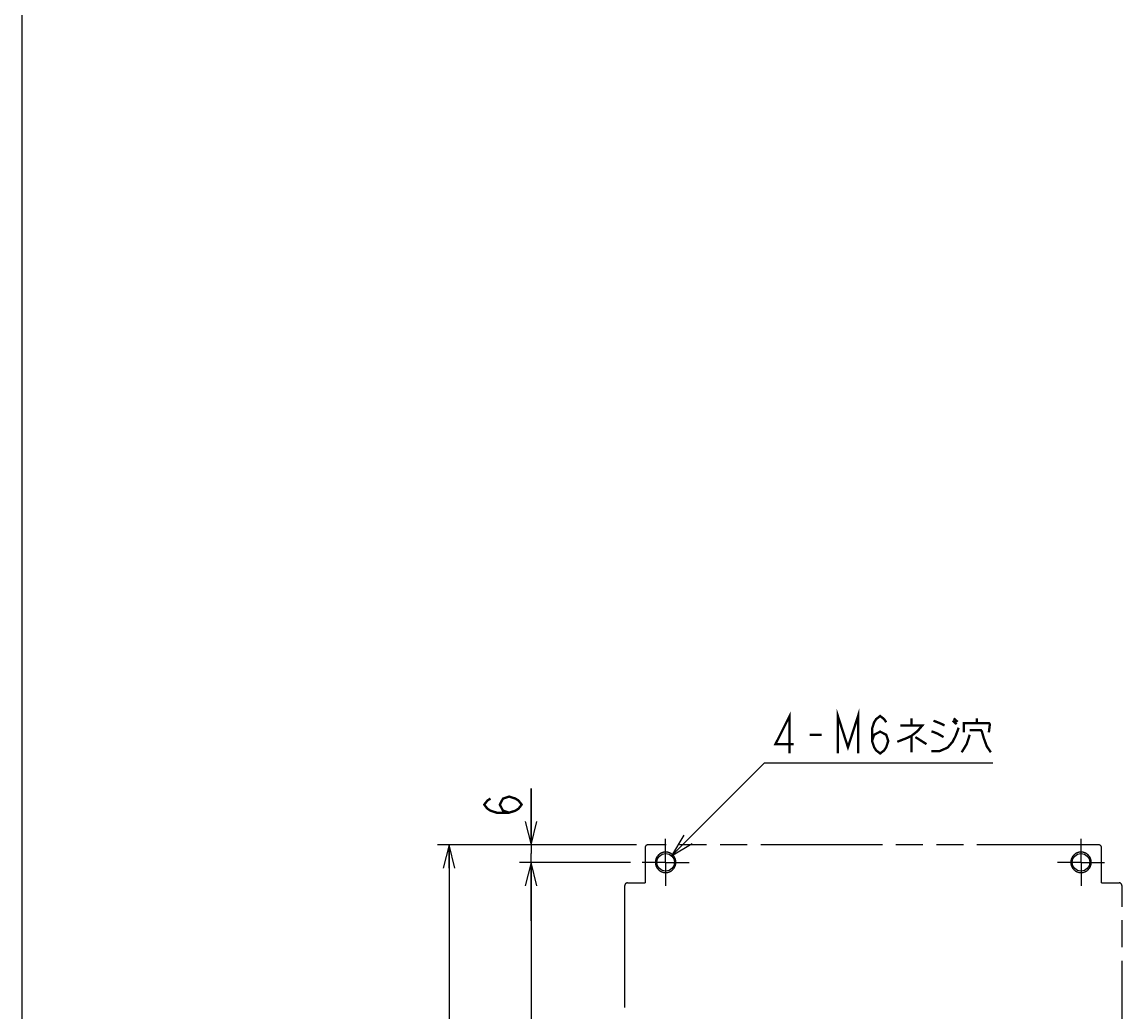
# Model space of a CAD drawing. Extents: x 0 to 1680, y 0 to 1188.
# Tile 4 of 31: x 0 to 376, y 511 to 850. Entities that reach past the tile are written whole.
import ezdxf

# ---------------------------------------------------------------- set-up
doc = ezdxf.new("R2010")
doc.units = 0
doc.header["$LTSCALE"] = 92.4
doc.linetypes.add('CENTER', pattern=[0.6, 0.375, -0.075, 0.075, -0.075])
doc.linetypes.add('PHANTOM', pattern=[0.8, 0.45, -0.05, 0.1, -0.05, 0.1, -0.05])
doc.layers.get('0').update_dxf_attribs({"linetype": 'CONTINUOUS'})
for name, color, linetype in [('ALL_DIM', 7, 'CONTINUOUS'), ('ALL_NOTE', 7, 'CONTINUOUS'), ('DEFAULT_1', 7, 'CENTER'), ('DEFAULT_3', 7, 'PHANTOM')]:
    doc.layers.add(name, color=color, linetype=linetype)
doc.dimstyles.get("Standard").update_dxf_attribs({"dimtxt": 2.5, "dimasz": 2.5, "dimexe": 1.25, "dimexo": 0.625, "dimtad": 1, "dimcen": 2.5, "dimazin": 3, "dimtfac": 1, "dimtmove": 0, "dimatfit": 3})

# ---------------------------------------------------------------- blocks, each defined once
blk = doc.blocks.new('_OPEN')
at = {"color": 0, "linetype": 'BYBLOCK'}
for p, q in [((0, 0), (-1, 0.25)), ((-1, -0.25), (0, 0)), ((-1, 0), (0, 0))]:
    blk.add_line(p, q, dxfattribs=at)
blk = doc.blocks.new('*D6')
at = {"layer": 'ALL_DIM', "color": 2, "linetype": 'CONTINUOUS'}
for p, q in [((210, 568.5), (142, 568.5)), ((146, 568.5), (146, 411)), ((146, 253.5), (146, 411)), ((220.6, 253.5), (142, 253.5))]:
    blk.add_line(p, q, dxfattribs=at)
at = {"layer": 'ALL_DIM', "color": 2, "linetype": 'CONTINUOUS', "xscale": 8, "yscale": 8, "zscale": 8}
for p, rotation in [((146, 568.5), 90), ((146, 253.5), 270)]:
    blk.add_blockref('_OPEN', p, dxfattribs=dict(at, rotation=rotation))
blk = doc.blocks.new('*D7')
at = {"layer": 'ALL_DIM', "color": 2, "linetype": 'CONTINUOUS'}
for p, q in [((174, 568.5), (174, 587.73)), ((174, 587.73), (174, 565.5)), ((210, 568.5), (170, 568.5)), ((174, 542.5), (174, 565.5)), ((208, 562.5), (170, 562.5)), ((174, 562.5), (174, 542.5))]:
    blk.add_line(p, q, dxfattribs=at)
at = {"layer": 'ALL_DIM', "color": 2, "linetype": 'CONTINUOUS', "xscale": 8, "yscale": 8, "zscale": 8}
for p, rotation in [((174, 568.5), 270), ((174, 562.5), 90)]:
    blk.add_blockref('_OPEN', p, dxfattribs=dict(at, rotation=rotation))
blk = doc.blocks.new('*D8')
at = {"layer": 'ALL_DIM', "color": 2, "linetype": 'CONTINUOUS'}
for p, q in [((208, 562.5), (170, 562.5)), ((174, 562.5), (174, 411.25)), ((174, 260), (174, 411.25)), ((208, 260), (170, 260))]:
    blk.add_line(p, q, dxfattribs=at)
at = {"layer": 'ALL_DIM', "color": 2, "linetype": 'CONTINUOUS', "xscale": 8, "yscale": 8, "zscale": 8}
for p, rotation in [((174, 562.5), 90), ((174, 260), 270)]:
    blk.add_blockref('_OPEN', p, dxfattribs=dict(at, rotation=rotation))

msp = doc.modelspace()

# ---------------------------------------------------------------- linework, layer by layer
at = {"color": 7, "linetype": 'CONTINUOUS'}
msp.add_line((0, 0), (0, 1188), dxfattribs=at)
for centre in [(220, 562.5), (362, 562.5)]:
    msp.add_circle(centre, 3, dxfattribs=at)
at = {"layer": 'ALL_DIM', "color": 2, "linetype": 'CONTINUOUS', "const_width": 0.8}
msp.add_lwpolyline([(166.533, 579.47), (164.4, 580.158), (163.333, 582.222), (164.4, 584.286), (166.533, 584.974), (168.667, 584.286), (169.733, 583.598), (170.8, 582.222), (169.733, 580.846), (168.667, 580.158), (166.533, 579.47), (162.267, 579.47), (160.133, 580.158), (159.067, 580.846), (158, 582.222), (159.067, 583.598), (160.133, 584.286)], dxfattribs=at)
at = {"layer": 'ALL_NOTE', "color": 2, "linetype": 'CONTINUOUS'}
for p, q in [((222.034, 564.705), (253.806, 596.5)), ((253.806, 596.5), (254.806, 596.5)), ((254.806, 596.5), (331.862, 596.5))]:
    msp.add_line(p, q, dxfattribs=at)
at = {"layer": 'ALL_NOTE', "color": 2, "linetype": 'CONTINUOUS', "const_width": 0.8}
for points in [[(262.374, 599.7), (262.374, 612.5), (257.558, 602.9), (263.75, 602.9)], [(278.886, 599.7), (278.886, 612.5), (282.326, 601.833), (285.766, 612.5), (285.766, 599.7)], [(290.582, 603.967), (291.27, 606.1), (293.334, 607.167), (295.398, 606.1), (296.086, 603.967), (295.398, 601.833), (294.71, 600.767), (293.334, 599.7), (291.958, 600.767), (291.27, 601.833), (290.582, 603.967), (290.582, 608.233), (291.27, 610.367), (291.958, 611.433), (293.334, 612.5), (294.71, 611.433), (295.398, 610.367)], [(300.214, 609.3), (307.782, 609.3), (306.062, 607.3), (303.998, 605.7), (302.278, 604.9), (299.182, 603.7)], [(303.998, 611.7), (303.998, 609.3)], [(311.566, 610.9), (313.63, 610.1), (315.35, 609.3)], [(318.102, 610.9), (319.478, 609.7)], [(318.446, 611.7), (319.822, 610.5)], [(321.886, 606.9), (321.886, 610.1), (330.486, 610.1), (330.83, 609.7), (330.486, 606.9)], [(326.358, 610.1), (326.358, 611.7)], [(269.254, 606.1), (273.382, 606.1)], [(303.998, 605.7), (303.998, 600.1)], [(305.374, 605.3), (309.158, 602.9)], [(310.878, 600.5), (313.63, 600.5), (316.382, 601.7), (318.102, 603.7), (319.134, 605.7), (320.166, 608.5)], [(310.878, 607.3), (312.942, 606.5), (315.006, 605.3)], [(323.95, 606.1), (322.918, 602.9), (321.198, 600.1)], [(323.95, 607.7), (327.734, 607.7), (328.078, 607.3), (328.766, 604.9), (329.798, 602.1), (331.174, 600.1)]]:
    msp.add_lwpolyline(points, dxfattribs=at)
at = {"layer": 'ALL_NOTE', "color": 2, "linetype": 'CONTINUOUS'}
msp.add_lwpolyline([(226.274, 571.777), (222.034, 564.705), (229.104, 568.95)], dxfattribs=at)
at = {"layer": 'DEFAULT_1', "color": 7, "linetype": 'CENTER'}
for p, q in [((220, 562.5), (220, 570.5)), ((362, 562.5), (362, 570.5)), ((220, 562.5), (212, 562.5)), ((220, 562.5), (220, 554.5)), ((220, 562.5), (228, 562.5)), ((362, 562.5), (354, 562.5)), ((362, 562.5), (362, 554.5)), ((362, 562.5), (370, 562.5))]:
    msp.add_line(p, q, dxfattribs=at)
at = {"layer": 'DEFAULT_3', "color": 8, "linetype": 'PHANTOM'}
for p, q in [((368, 568.5), (214, 568.5)), ((213, 567.5), (213, 555.5)), ((369, 555.5), (369, 567.5)), ((206, 554.5), (206, 265.504)), ((207, 555.5), (213, 555.5)), ((369, 555.5), (375, 555.5)), ((376, 265.504), (376, 554.5))]:
    msp.add_line(p, q, dxfattribs=at)
for points in [[(223.499, 562.5), (223.497, 562.622), (223.491, 562.744), (223.48, 562.866), (223.465, 562.987), (223.446, 563.108), (223.423, 563.228), (223.395, 563.347), (223.364, 563.465), (223.328, 563.581), (223.288, 563.697), (223.244, 563.811), (223.197, 563.923), (223.145, 564.034), (223.09, 564.143), (223.03, 564.25), (222.968, 564.355), (222.901, 564.457), (222.831, 564.557), (222.757, 564.655), (222.681, 564.75), (222.6, 564.842), (222.517, 564.931), (222.431, 565.017), (222.342, 565.101), (222.249, 565.181), (222.154, 565.258), (222.057, 565.331), (221.957, 565.401), (221.854, 565.468), (221.75, 565.531), (221.643, 565.59), (221.534, 565.645), (221.423, 565.697), (221.311, 565.745), (221.197, 565.789), (221.081, 565.828), (220.965, 565.864), (220.847, 565.896), (220.728, 565.923), (220.608, 565.946), (220.487, 565.966), (220.366, 565.98), (220.244, 565.991), (220.122, 565.997), (220, 566), (219.878, 565.997), (219.756, 565.991), (219.634, 565.98), (219.513, 565.966), (219.392, 565.946), (219.272, 565.923), (219.153, 565.896), (219.035, 565.864), (218.919, 565.828), (218.803, 565.789), (218.689, 565.745), (218.577, 565.697), (218.466, 565.645), (218.357, 565.59), (218.25, 565.531), (218.146, 565.468), (218.043, 565.401), (217.943, 565.331), (217.846, 565.258), (217.751, 565.181), (217.658, 565.101), (217.569, 565.017), (217.483, 564.931), (217.4, 564.842), (217.319, 564.75), (217.243, 564.655), (217.169, 564.557), (217.099, 564.457), (217.032, 564.355), (216.97, 564.25), (216.91, 564.143), (216.855, 564.034), (216.803, 563.923), (216.756, 563.811), (216.712, 563.697), (216.672, 563.581), (216.636, 563.465), (216.605, 563.347), (216.577, 563.228), (216.554, 563.108), (216.535, 562.987), (216.52, 562.866), (216.509, 562.744), (216.503, 562.622), (216.501, 562.5)], [(365.499, 562.5), (365.497, 562.622), (365.491, 562.744), (365.48, 562.866), (365.465, 562.987), (365.446, 563.108), (365.423, 563.228), (365.395, 563.347), (365.364, 563.465), (365.328, 563.581), (365.288, 563.697), (365.244, 563.811), (365.197, 563.923), (365.145, 564.034), (365.09, 564.143), (365.03, 564.25), (364.968, 564.355), (364.901, 564.457), (364.831, 564.557), (364.757, 564.655), (364.681, 564.75), (364.6, 564.842), (364.517, 564.931), (364.431, 565.017), (364.342, 565.101), (364.249, 565.181), (364.154, 565.258), (364.057, 565.331), (363.957, 565.401), (363.854, 565.468), (363.75, 565.531), (363.643, 565.59), (363.534, 565.645), (363.423, 565.697), (363.311, 565.745), (363.197, 565.789), (363.081, 565.828), (362.965, 565.864), (362.847, 565.896), (362.728, 565.923), (362.608, 565.946), (362.487, 565.966), (362.366, 565.98), (362.244, 565.991), (362.122, 565.997), (362, 566), (361.878, 565.997), (361.756, 565.991), (361.634, 565.98), (361.513, 565.966), (361.392, 565.946), (361.272, 565.923), (361.153, 565.896), (361.035, 565.864), (360.919, 565.828), (360.803, 565.789), (360.689, 565.745), (360.577, 565.697), (360.466, 565.645), (360.357, 565.59), (360.25, 565.531), (360.146, 565.468), (360.043, 565.401), (359.943, 565.331), (359.846, 565.258), (359.751, 565.181), (359.658, 565.101), (359.569, 565.017), (359.483, 564.931), (359.4, 564.842), (359.319, 564.75), (359.243, 564.655), (359.169, 564.557), (359.099, 564.457), (359.032, 564.355), (358.97, 564.25), (358.91, 564.143), (358.855, 564.034), (358.803, 563.923), (358.756, 563.811), (358.712, 563.697), (358.672, 563.581), (358.636, 563.465), (358.605, 563.347), (358.577, 563.228), (358.554, 563.108), (358.535, 562.987), (358.52, 562.866), (358.509, 562.744), (358.503, 562.622), (358.501, 562.5)], [(216.501, 562.5), (216.503, 562.378), (216.509, 562.256), (216.52, 562.134), (216.535, 562.013), (216.554, 561.892), (216.577, 561.773), (216.605, 561.654), (216.637, 561.536), (216.672, 561.419), (216.712, 561.303), (216.756, 561.189), (216.804, 561.077), (216.855, 560.966), (216.911, 560.857), (216.97, 560.751), (217.033, 560.646), (217.099, 560.544), (217.169, 560.444), (217.243, 560.346), (217.32, 560.251), (217.4, 560.159), (217.483, 560.07), (217.57, 559.983), (217.659, 559.9), (217.751, 559.82), (217.846, 559.743), (217.943, 559.67), (218.044, 559.6), (218.146, 559.533), (218.251, 559.47), (218.357, 559.411), (218.466, 559.356), (218.577, 559.304), (218.689, 559.256), (218.803, 559.212), (218.919, 559.173), (219.036, 559.137), (219.154, 559.105), (219.273, 559.078), (219.392, 559.055), (219.513, 559.035), (219.634, 559.021), (219.756, 559.01), (219.878, 559.004), (220, 559.001), (220.122, 559.004), (220.244, 559.01), (220.366, 559.021), (220.487, 559.035), (220.608, 559.055), (220.727, 559.078), (220.846, 559.105), (220.964, 559.137), (221.081, 559.173), (221.197, 559.212), (221.311, 559.256), (221.423, 559.304), (221.534, 559.356), (221.643, 559.411), (221.749, 559.47), (221.854, 559.533), (221.956, 559.6), (222.057, 559.67), (222.154, 559.743), (222.249, 559.82), (222.341, 559.9), (222.43, 559.983), (222.517, 560.07), (222.6, 560.159), (222.68, 560.251), (222.757, 560.346), (222.831, 560.444), (222.901, 560.544), (222.967, 560.646), (223.03, 560.751), (223.089, 560.857), (223.145, 560.966), (223.196, 561.077), (223.244, 561.189), (223.288, 561.303), (223.328, 561.419), (223.363, 561.536), (223.395, 561.654), (223.423, 561.773), (223.446, 561.892), (223.465, 562.013), (223.48, 562.134), (223.491, 562.256), (223.497, 562.378), (223.499, 562.5)], [(358.501, 562.5), (358.503, 562.378), (358.509, 562.256), (358.52, 562.134), (358.535, 562.013), (358.554, 561.892), (358.577, 561.773), (358.605, 561.654), (358.637, 561.536), (358.672, 561.419), (358.712, 561.303), (358.756, 561.189), (358.804, 561.077), (358.855, 560.966), (358.911, 560.857), (358.97, 560.751), (359.033, 560.646), (359.099, 560.544), (359.169, 560.444), (359.243, 560.346), (359.32, 560.251), (359.4, 560.159), (359.483, 560.07), (359.57, 559.983), (359.659, 559.9), (359.751, 559.82), (359.846, 559.743), (359.943, 559.67), (360.044, 559.6), (360.146, 559.533), (360.251, 559.47), (360.357, 559.411), (360.466, 559.356), (360.577, 559.304), (360.689, 559.256), (360.803, 559.212), (360.919, 559.173), (361.036, 559.137), (361.154, 559.105), (361.273, 559.078), (361.392, 559.055), (361.513, 559.035), (361.634, 559.021), (361.756, 559.01), (361.878, 559.004), (362, 559.001), (362.122, 559.004), (362.244, 559.01), (362.366, 559.021), (362.487, 559.035), (362.608, 559.055), (362.727, 559.078), (362.846, 559.105), (362.964, 559.137), (363.081, 559.173), (363.197, 559.212), (363.311, 559.256), (363.423, 559.304), (363.534, 559.356), (363.643, 559.411), (363.749, 559.47), (363.854, 559.533), (363.956, 559.6), (364.057, 559.67), (364.154, 559.743), (364.249, 559.82), (364.341, 559.9), (364.43, 559.983), (364.517, 560.07), (364.6, 560.159), (364.68, 560.251), (364.757, 560.346), (364.831, 560.444), (364.901, 560.544), (364.967, 560.646), (365.03, 560.751), (365.089, 560.857), (365.145, 560.966), (365.196, 561.077), (365.244, 561.189), (365.288, 561.303), (365.328, 561.419), (365.363, 561.536), (365.395, 561.654), (365.423, 561.773), (365.446, 561.892), (365.465, 562.013), (365.48, 562.134), (365.491, 562.256), (365.497, 562.378), (365.499, 562.5)]]:
    msp.add_lwpolyline(points, dxfattribs=at)
for centre, start, end in [((214, 567.5), 90, 180), ((368, 567.5), 0, 90), ((207, 554.5), 90, 180), ((375, 554.5), 0, 90)]:
    msp.add_arc(centre, 1, start, end, dxfattribs=at)

# ---------------------------------------------------------------- dimensions: what is measured, and where the dimension line sits
at = {"layer": 'ALL_DIM', "color": 2, "linetype": 'CONTINUOUS'}
for base, p1, p2, picture, middle in [((174, 562.5), (211, 568.5), (209, 562.5), '*D7', (174, 576.718)), ((146, 253.5), (211, 568.5), (221.597, 253.5), '*D6', (146, 394.488)), ((174, 260), (209, 562.5), (209, 260), '*D8', (174, 315.719))]:
    dim = msp.add_linear_dim(base=base, p1=p1, p2=p2, angle=270, dimstyle='Standard', dxfattribs=at)
    dim.commit()
    dim.dimension.update_dxf_attribs({"geometry": picture, "text_midpoint": middle, "dimtype": 128})

doc.saveas('drawing.dxf')
